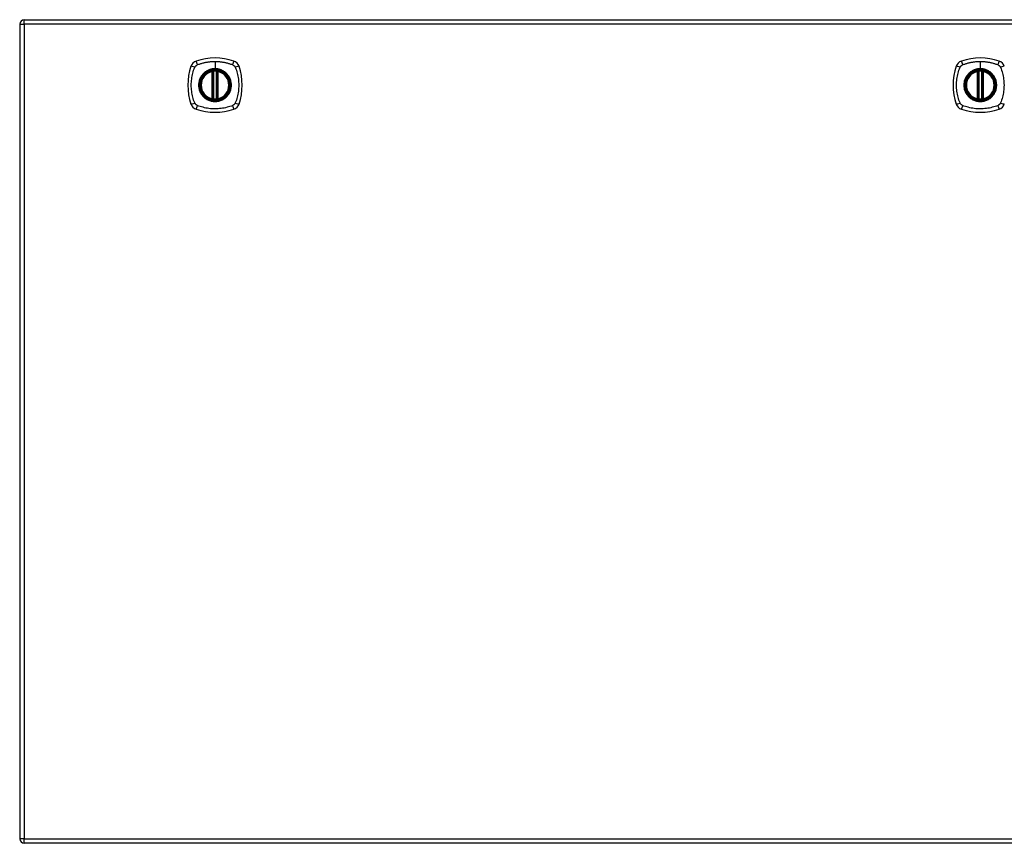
# Model space of a CAD drawing. Header units: inches. Extents: x 12 to 399, y 35 to 188.
# Tile 130 of 142: x 171 to 193, y 106 to 124. Entities that reach past the tile are written whole.
import ezdxf

# ---------------------------------------------------------------- set-up
doc = ezdxf.new("R2010")
doc.units = ezdxf.units.IN
doc.header["$MEASUREMENT"] = 0
doc.layers.add('Visible Edges(ANSI)', color=7, linetype='Continuous', lineweight=25)
doc.layers.add('Visible Tangent Edges(ANSI)', color=7, linetype='Continuous', lineweight=25)

msp = doc.modelspace()

# ---------------------------------------------------------------- linework, layer by layer
at = {"layer": 'Visible Edges(ANSI)'}
for p, q in [((171.488, 123.667), (213.093, 123.667)), ((171.389, 123.568), (171.389, 105.848)), ((175.58, 121.951), (175.58, 122.536)), ((175.599, 121.946), (175.599, 122.54)), ((175.678, 122.54), (175.678, 121.946)), ((175.698, 122.536), (175.698, 121.951)), ((192.231, 121.951), (192.231, 122.536)), ((192.251, 121.946), (192.251, 122.54)), ((192.33, 122.54), (192.33, 121.946)), ((192.349, 122.536), (192.349, 121.951)), ((213.093, 105.749), (171.488, 105.749))]:
    msp.add_line(p, q, dxfattribs=at)
at = {"layer": 'Visible Edges(ANSI)', "flags": 128}
for points in [[(175.61, 122.555), (175.608, 122.555), (175.607, 122.555), (175.605, 122.554), (175.604, 122.554), (175.602, 122.554), (175.601, 122.554), (175.599, 122.554), (175.598, 122.554), (175.596, 122.553), (175.595, 122.553), (175.594, 122.553), (175.593, 122.553), (175.592, 122.553), (175.591, 122.552), (175.59, 122.552), (175.589, 122.552), (175.588, 122.552), (175.587, 122.552), (175.587, 122.552), (175.586, 122.552), (175.586, 122.552), (175.586, 122.552), (175.586, 122.552), (175.586, 122.552)], [(175.692, 122.552), (175.692, 122.552), (175.692, 122.552), (175.691, 122.552), (175.691, 122.552), (175.691, 122.552), (175.69, 122.552), (175.689, 122.552), (175.689, 122.552), (175.688, 122.552), (175.687, 122.552), (175.686, 122.553), (175.685, 122.553), (175.684, 122.553), (175.682, 122.553), (175.681, 122.553), (175.68, 122.554), (175.678, 122.554), (175.677, 122.554), (175.675, 122.554), (175.674, 122.554), (175.672, 122.554), (175.671, 122.555), (175.669, 122.555), (175.667, 122.555)], [(192.262, 122.555), (192.26, 122.555), (192.258, 122.555), (192.257, 122.554), (192.255, 122.554), (192.254, 122.554), (192.252, 122.554), (192.251, 122.554), (192.249, 122.554), (192.248, 122.553), (192.247, 122.553), (192.245, 122.553), (192.244, 122.553), (192.243, 122.553), (192.242, 122.552), (192.241, 122.552), (192.24, 122.552), (192.24, 122.552), (192.239, 122.552), (192.238, 122.552), (192.238, 122.552), (192.238, 122.552), (192.237, 122.552), (192.237, 122.552), (192.237, 122.552)], [(192.343, 122.552), (192.343, 122.552), (192.343, 122.552), (192.343, 122.552), (192.343, 122.552), (192.342, 122.552), (192.342, 122.552), (192.341, 122.552), (192.34, 122.552), (192.339, 122.552), (192.338, 122.552), (192.337, 122.553), (192.336, 122.553), (192.335, 122.553), (192.334, 122.553), (192.332, 122.553), (192.331, 122.554), (192.33, 122.554), (192.328, 122.554), (192.327, 122.554), (192.325, 122.554), (192.324, 122.554), (192.322, 122.555), (192.32, 122.555), (192.319, 122.555)], [(175.586, 121.935), (175.586, 121.935), (175.586, 121.935), (175.586, 121.935), (175.586, 121.935), (175.587, 121.935), (175.587, 121.934), (175.588, 121.934), (175.589, 121.934), (175.59, 121.934), (175.591, 121.934), (175.592, 121.934), (175.593, 121.934), (175.594, 121.933), (175.595, 121.933), (175.596, 121.933), (175.598, 121.933), (175.599, 121.933), (175.601, 121.933), (175.602, 121.932), (175.604, 121.932), (175.605, 121.932), (175.607, 121.932), (175.608, 121.932), (175.61, 121.932)], [(175.667, 121.932), (175.669, 121.932), (175.671, 121.932), (175.672, 121.932), (175.674, 121.932), (175.675, 121.932), (175.677, 121.933), (175.678, 121.933), (175.68, 121.933), (175.681, 121.933), (175.682, 121.933), (175.684, 121.933), (175.685, 121.934), (175.686, 121.934), (175.687, 121.934), (175.688, 121.934), (175.689, 121.934), (175.689, 121.934), (175.69, 121.934), (175.691, 121.935), (175.691, 121.935), (175.691, 121.935), (175.692, 121.935), (175.692, 121.935), (175.692, 121.935)], [(192.237, 121.935), (192.237, 121.935), (192.237, 121.935), (192.238, 121.935), (192.238, 121.935), (192.238, 121.935), (192.239, 121.934), (192.24, 121.934), (192.24, 121.934), (192.241, 121.934), (192.242, 121.934), (192.243, 121.934), (192.244, 121.934), (192.245, 121.933), (192.247, 121.933), (192.248, 121.933), (192.249, 121.933), (192.251, 121.933), (192.252, 121.933), (192.254, 121.932), (192.255, 121.932), (192.257, 121.932), (192.258, 121.932), (192.26, 121.932), (192.262, 121.932)], [(192.319, 121.932), (192.32, 121.932), (192.322, 121.932), (192.324, 121.932), (192.325, 121.932), (192.327, 121.932), (192.328, 121.933), (192.33, 121.933), (192.331, 121.933), (192.332, 121.933), (192.334, 121.933), (192.335, 121.933), (192.336, 121.934), (192.337, 121.934), (192.338, 121.934), (192.339, 121.934), (192.34, 121.934), (192.341, 121.934), (192.342, 121.934), (192.342, 121.935), (192.343, 121.935), (192.343, 121.935), (192.343, 121.935), (192.343, 121.935), (192.343, 121.935)]]:
    msp.add_lwpolyline(points, dxfattribs=at)
at = {"layer": 'Visible Edges(ANSI)'}
for centre, radius in [((175.639, 122.243), 0.32), ((175.639, 122.243), 0.315), ((192.29, 122.243), 0.32), ((192.29, 122.243), 0.315)]:
    msp.add_circle(centre, radius, dxfattribs=at)
for centre, radius, start, end in [((171.488, 123.568), 0.099, 90, 180), ((175.284, 122.598), 0.177, 108.7722, 161.2278), ((175.639, 121.554), 1.28, 71.2278, 108.7722), ((175.993, 122.598), 0.177, 18.7722, 71.2278), ((191.935, 122.598), 0.177, 108.7722, 161.2278), ((192.29, 121.554), 1.28, 71.2278, 108.7722), ((192.645, 122.598), 0.177, 18.7722, 71.2278), ((176.328, 122.243), 1.28, 161.2278, 198.7722), ((175.639, 122.243), 0.313, 103.6344, 256.3656), ((175.639, 122.243), 0.313, 99.784, 103.6344), ((175.568, 122.536), 0.0118, 0, 103.6344), ((175.588, 122.54), 0.0118, 0, 99.784), ((175.639, 122.243), 0.313, 84.7499, 95.2501), ((175.69, 122.54), 0.0118, 80.216, 180), ((175.639, 122.243), 0.313, 76.3656, 80.216), ((175.71, 122.536), 0.0118, 76.3656, 180), ((175.639, 122.243), 0.313, 283.6344, 76.3656), ((174.95, 122.243), 1.28, 341.2278, 18.7722), ((192.979, 122.243), 1.28, 161.2278, 198.7722), ((192.29, 122.243), 0.313, 103.6344, 256.3656), ((192.29, 122.243), 0.313, 99.784, 103.6344), ((192.219, 122.536), 0.0118, 0, 103.6344), ((192.239, 122.54), 0.0118, 0, 99.784), ((192.29, 122.243), 0.313, 84.7499, 95.2501), ((192.341, 122.54), 0.0118, 80.216, 180), ((192.29, 122.243), 0.313, 76.3656, 80.216), ((192.361, 122.536), 0.0118, 76.3656, 180), ((192.29, 122.243), 0.313, 283.6344, 76.3656), ((175.568, 121.951), 0.0118, 256.3656, 0), ((175.639, 122.243), 0.313, 256.3656, 260.216), ((175.588, 121.946), 0.0118, 260.216, 0), ((175.639, 122.243), 0.313, 264.7499, 275.2501), ((175.69, 121.946), 0.0118, 180, 279.784), ((175.639, 122.243), 0.313, 279.784, 283.6344), ((175.71, 121.951), 0.0118, 180, 283.6344), ((192.219, 121.951), 0.0118, 256.3656, 0), ((192.29, 122.243), 0.313, 256.3656, 260.216), ((192.239, 121.946), 0.0118, 260.216, 0), ((192.29, 122.243), 0.313, 264.7499, 275.2501), ((192.341, 121.946), 0.0118, 180, 279.784), ((192.29, 122.243), 0.313, 279.784, 283.6344), ((192.361, 121.951), 0.0118, 180, 283.6344), ((175.284, 121.888), 0.177, 198.7722, 251.2278), ((175.639, 122.932), 1.28, 251.2278, 288.7722), ((175.993, 121.888), 0.177, 288.7722, 341.2278), ((191.935, 121.888), 0.177, 198.7722, 251.2278), ((192.29, 122.932), 1.28, 251.2278, 288.7722), ((192.645, 121.888), 0.177, 288.7722, 341.2278), ((171.488, 105.848), 0.099, 180, 270)]:
    msp.add_arc(centre, radius, start, end, dxfattribs=at)
at = {"layer": 'Visible Tangent Edges(ANSI)'}
for p, q in [((171.488, 123.568), (171.488, 123.667)), ((171.389, 123.568), (171.488, 123.568)), ((213.093, 123.568), (171.488, 123.568)), ((171.488, 123.568), (171.488, 105.848)), ((175.639, 122.76), (175.639, 122.6)), ((192.29, 122.76), (192.29, 122.6)), ((175.568, 122.536), (175.565, 122.547)), ((175.586, 122.552), (175.587, 122.546)), ((175.611, 122.543), (175.61, 122.555)), ((175.639, 122.595), (175.639, 122.6)), ((175.666, 122.543), (175.667, 122.555)), ((175.691, 122.546), (175.692, 122.552)), ((175.712, 122.547), (175.71, 122.536)), ((192.219, 122.536), (192.216, 122.547)), ((192.237, 122.552), (192.238, 122.546)), ((192.263, 122.543), (192.262, 122.555)), ((192.29, 122.595), (192.29, 122.6)), ((192.318, 122.543), (192.319, 122.555)), ((192.342, 122.546), (192.343, 122.552)), ((192.364, 122.547), (192.361, 122.536)), ((175.568, 122.536), (175.58, 122.536)), ((175.568, 122.536), (175.568, 121.951)), ((175.58, 122.536), (175.589, 122.536)), ((175.589, 122.54), (175.599, 122.54)), ((175.589, 121.951), (175.589, 122.536)), ((175.611, 121.943), (175.611, 122.543)), ((175.666, 122.543), (175.666, 121.943)), ((175.678, 122.54), (175.688, 122.54)), ((175.688, 122.536), (175.698, 122.536)), ((175.688, 122.536), (175.688, 121.951)), ((175.698, 122.536), (175.71, 122.536)), ((175.71, 121.951), (175.71, 122.536)), ((192.219, 122.536), (192.231, 122.536)), ((192.219, 122.536), (192.219, 121.951)), ((192.231, 122.536), (192.241, 122.536)), ((192.241, 122.54), (192.251, 122.54)), ((192.241, 121.951), (192.241, 122.536)), ((192.263, 121.943), (192.263, 122.543)), ((192.318, 122.543), (192.318, 121.943)), ((192.33, 122.54), (192.34, 122.54)), ((192.339, 122.536), (192.349, 122.536)), ((192.339, 122.536), (192.339, 121.951)), ((192.349, 122.536), (192.361, 122.536)), ((192.361, 121.951), (192.361, 122.536)), ((175.565, 121.939), (175.568, 121.951)), ((175.58, 121.951), (175.568, 121.951)), ((175.589, 121.951), (175.58, 121.951)), ((175.587, 121.941), (175.586, 121.935)), ((175.599, 121.946), (175.589, 121.946)), ((175.61, 121.932), (175.611, 121.943)), ((175.667, 121.932), (175.666, 121.943)), ((175.688, 121.946), (175.678, 121.946)), ((175.698, 121.951), (175.688, 121.951)), ((175.692, 121.935), (175.691, 121.941)), ((175.71, 121.951), (175.698, 121.951)), ((175.71, 121.951), (175.712, 121.939)), ((192.216, 121.939), (192.219, 121.951)), ((192.231, 121.951), (192.219, 121.951)), ((192.241, 121.951), (192.231, 121.951)), ((192.238, 121.941), (192.237, 121.935)), ((192.251, 121.946), (192.241, 121.946)), ((192.262, 121.932), (192.263, 121.943)), ((192.319, 121.932), (192.318, 121.943)), ((192.34, 121.946), (192.33, 121.946)), ((192.349, 121.951), (192.339, 121.951)), ((192.343, 121.935), (192.342, 121.941)), ((192.361, 121.951), (192.349, 121.951)), ((192.361, 121.951), (192.364, 121.939)), ((171.488, 105.848), (171.389, 105.848)), ((171.488, 105.749), (171.488, 105.848)), ((171.488, 105.848), (213.093, 105.848))]:
    msp.add_line(p, q, dxfattribs=at)
at = {"layer": 'Visible Tangent Edges(ANSI)', "flags": 128}
for points in [[(175.25, 122.683), (175.268, 122.691), (175.284, 122.697), (175.299, 122.702), (175.315, 122.707), (175.33, 122.712), (175.346, 122.717), (175.362, 122.722), (175.378, 122.726), (175.394, 122.73), (175.41, 122.734), (175.426, 122.737), (175.442, 122.74), (175.458, 122.744), (175.475, 122.746), (175.491, 122.749), (175.507, 122.751), (175.523, 122.753), (175.54, 122.755), (175.556, 122.756), (175.573, 122.758), (175.589, 122.759), (175.606, 122.759), (175.622, 122.76), (175.639, 122.76)], [(175.639, 122.76), (175.655, 122.76), (175.672, 122.759), (175.688, 122.759), (175.705, 122.758), (175.721, 122.756), (175.738, 122.755), (175.754, 122.753), (175.77, 122.751), (175.787, 122.749), (175.803, 122.746), (175.819, 122.743), (175.835, 122.74), (175.852, 122.737), (175.868, 122.734), (175.884, 122.73), (175.9, 122.726), (175.916, 122.722), (175.931, 122.717), (175.947, 122.712), (175.963, 122.707), (175.978, 122.702), (175.994, 122.697), (176.009, 122.691), (176.027, 122.683)], [(191.902, 122.683), (191.92, 122.691), (191.935, 122.697), (191.951, 122.702), (191.966, 122.707), (191.982, 122.712), (191.998, 122.717), (192.013, 122.722), (192.029, 122.726), (192.045, 122.73), (192.061, 122.734), (192.077, 122.737), (192.094, 122.74), (192.11, 122.744), (192.126, 122.746), (192.142, 122.749), (192.159, 122.751), (192.175, 122.753), (192.191, 122.755), (192.208, 122.756), (192.224, 122.758), (192.241, 122.759), (192.257, 122.759), (192.274, 122.76), (192.29, 122.76)], [(192.29, 122.76), (192.307, 122.76), (192.323, 122.759), (192.34, 122.759), (192.356, 122.758), (192.373, 122.756), (192.389, 122.755), (192.406, 122.753), (192.422, 122.751), (192.438, 122.749), (192.455, 122.746), (192.471, 122.743), (192.487, 122.74), (192.503, 122.737), (192.519, 122.734), (192.535, 122.73), (192.551, 122.726), (192.567, 122.722), (192.583, 122.717), (192.599, 122.712), (192.614, 122.707), (192.63, 122.702), (192.645, 122.697), (192.661, 122.691), (192.679, 122.683)], [(175.199, 121.855), (175.185, 121.888), (175.174, 121.919), (175.165, 121.951), (175.156, 121.982), (175.148, 122.014), (175.141, 122.046), (175.136, 122.079), (175.131, 122.111), (175.127, 122.144), (175.124, 122.177), (175.123, 122.21), (175.122, 122.243), (175.123, 122.276), (175.124, 122.309), (175.127, 122.342), (175.131, 122.375), (175.136, 122.407), (175.141, 122.44), (175.148, 122.472), (175.156, 122.504), (175.165, 122.536), (175.174, 122.567), (175.185, 122.598), (175.199, 122.632)], [(175.199, 122.632), (175.199, 122.633), (175.2, 122.635), (175.201, 122.636), (175.202, 122.637), (175.202, 122.639), (175.203, 122.64), (175.204, 122.641), (175.205, 122.643), (175.205, 122.644), (175.206, 122.645), (175.207, 122.647), (175.208, 122.648), (175.209, 122.649), (175.21, 122.65), (175.211, 122.652), (175.212, 122.653), (175.213, 122.654), (175.214, 122.655), (175.215, 122.656), (175.216, 122.657), (175.217, 122.659), (175.218, 122.66), (175.219, 122.661), (175.22, 122.662)], [(175.22, 122.662), (175.221, 122.663), (175.222, 122.664), (175.223, 122.665), (175.224, 122.666), (175.226, 122.667), (175.227, 122.668), (175.228, 122.669), (175.229, 122.67), (175.23, 122.671), (175.232, 122.672), (175.233, 122.673), (175.234, 122.674), (175.235, 122.675), (175.237, 122.676), (175.238, 122.676), (175.239, 122.677), (175.241, 122.678), (175.242, 122.679), (175.243, 122.68), (175.245, 122.68), (175.246, 122.681), (175.247, 122.682), (175.249, 122.682), (175.25, 122.683)], [(175.639, 122.595), (175.73, 122.583), (175.815, 122.548), (175.888, 122.492), (175.944, 122.419), (175.979, 122.334), (175.991, 122.243), (175.979, 122.152), (175.943, 122.067), (175.888, 121.994), (175.815, 121.938), (175.73, 121.903), (175.639, 121.891), (175.547, 121.903), (175.462, 121.938), (175.389, 121.994), (175.334, 122.067), (175.299, 122.152), (175.287, 122.243), (175.299, 122.335), (175.334, 122.42), (175.39, 122.493), (175.463, 122.548), (175.548, 122.583), (175.639, 122.595)], [(175.639, 122.6), (175.628, 122.6), (175.618, 122.599), (175.608, 122.599), (175.598, 122.598), (175.587, 122.596), (175.577, 122.595), (175.567, 122.593), (175.557, 122.591), (175.547, 122.588), (175.537, 122.585), (175.527, 122.582), (175.518, 122.579), (175.508, 122.575), (175.499, 122.571), (175.489, 122.567), (175.48, 122.563), (175.471, 122.558), (175.462, 122.553), (175.453, 122.548), (175.444, 122.542), (175.436, 122.536), (175.427, 122.53), (175.419, 122.524), (175.411, 122.518)], [(175.587, 122.546), (175.586, 122.546), (175.585, 122.546), (175.584, 122.547), (175.583, 122.547), (175.583, 122.547), (175.582, 122.548), (175.581, 122.548), (175.58, 122.548), (175.579, 122.548), (175.578, 122.548), (175.577, 122.548), (175.576, 122.548), (175.575, 122.548), (175.574, 122.548), (175.573, 122.548), (175.573, 122.548), (175.572, 122.548), (175.571, 122.548), (175.57, 122.548), (175.569, 122.548), (175.568, 122.548), (175.567, 122.548), (175.566, 122.548), (175.565, 122.547)], [(175.589, 122.54), (175.589, 122.54), (175.589, 122.541), (175.589, 122.541), (175.589, 122.541), (175.589, 122.541), (175.589, 122.542), (175.589, 122.542), (175.589, 122.542), (175.589, 122.542), (175.588, 122.543), (175.588, 122.543), (175.588, 122.543), (175.588, 122.543), (175.588, 122.544), (175.588, 122.544), (175.588, 122.544), (175.588, 122.544), (175.587, 122.544), (175.587, 122.545), (175.587, 122.545), (175.587, 122.545), (175.587, 122.545), (175.587, 122.545), (175.587, 122.546)], [(175.866, 122.518), (175.858, 122.524), (175.85, 122.531), (175.842, 122.536), (175.833, 122.542), (175.824, 122.548), (175.816, 122.553), (175.807, 122.558), (175.797, 122.563), (175.788, 122.567), (175.779, 122.571), (175.769, 122.575), (175.76, 122.579), (175.75, 122.582), (175.74, 122.585), (175.73, 122.588), (175.72, 122.591), (175.71, 122.593), (175.7, 122.595), (175.69, 122.596), (175.68, 122.598), (175.669, 122.599), (175.659, 122.599), (175.649, 122.6), (175.639, 122.6)], [(175.691, 122.546), (175.691, 122.545), (175.691, 122.545), (175.69, 122.545), (175.69, 122.545), (175.69, 122.545), (175.69, 122.544), (175.69, 122.544), (175.69, 122.544), (175.69, 122.544), (175.689, 122.544), (175.689, 122.543), (175.689, 122.543), (175.689, 122.543), (175.689, 122.543), (175.689, 122.542), (175.689, 122.542), (175.689, 122.542), (175.689, 122.542), (175.688, 122.541), (175.688, 122.541), (175.688, 122.541), (175.688, 122.541), (175.688, 122.54), (175.688, 122.54)], [(175.712, 122.547), (175.712, 122.548), (175.711, 122.548), (175.71, 122.548), (175.709, 122.548), (175.708, 122.548), (175.707, 122.548), (175.706, 122.548), (175.705, 122.548), (175.704, 122.548), (175.703, 122.548), (175.702, 122.548), (175.701, 122.548), (175.7, 122.548), (175.699, 122.548), (175.698, 122.548), (175.697, 122.548), (175.697, 122.548), (175.696, 122.548), (175.695, 122.547), (175.694, 122.547), (175.693, 122.547), (175.692, 122.546), (175.692, 122.546), (175.691, 122.546)], [(176.027, 122.683), (176.03, 122.682), (176.033, 122.68), (176.035, 122.679), (176.038, 122.677), (176.041, 122.676), (176.043, 122.674), (176.046, 122.672), (176.048, 122.67), (176.051, 122.668), (176.053, 122.666), (176.055, 122.664), (176.057, 122.662), (176.06, 122.66), (176.062, 122.658), (176.064, 122.655), (176.066, 122.653), (176.068, 122.65), (176.069, 122.648), (176.071, 122.645), (176.073, 122.643), (176.074, 122.64), (176.076, 122.637), (176.077, 122.635), (176.079, 122.632)], [(176.079, 122.632), (176.092, 122.598), (176.103, 122.567), (176.113, 122.536), (176.121, 122.504), (176.129, 122.472), (176.136, 122.44), (176.142, 122.407), (176.147, 122.375), (176.15, 122.342), (176.153, 122.309), (176.155, 122.276), (176.155, 122.243), (176.155, 122.21), (176.153, 122.177), (176.15, 122.144), (176.147, 122.111), (176.142, 122.079), (176.136, 122.046), (176.129, 122.014), (176.121, 121.982), (176.113, 121.951), (176.103, 121.919), (176.092, 121.888), (176.079, 121.855)], [(191.85, 121.855), (191.836, 121.888), (191.826, 121.919), (191.816, 121.951), (191.808, 121.982), (191.8, 122.014), (191.793, 122.046), (191.787, 122.079), (191.782, 122.111), (191.779, 122.144), (191.776, 122.177), (191.774, 122.21), (191.774, 122.243), (191.774, 122.276), (191.776, 122.309), (191.779, 122.342), (191.782, 122.375), (191.787, 122.407), (191.793, 122.44), (191.8, 122.472), (191.808, 122.504), (191.816, 122.536), (191.826, 122.567), (191.836, 122.598), (191.85, 122.632)], [(191.85, 122.632), (191.851, 122.633), (191.852, 122.635), (191.852, 122.636), (191.853, 122.637), (191.854, 122.639), (191.855, 122.64), (191.855, 122.641), (191.856, 122.643), (191.857, 122.644), (191.858, 122.645), (191.859, 122.647), (191.86, 122.648), (191.86, 122.649), (191.861, 122.65), (191.862, 122.652), (191.863, 122.653), (191.864, 122.654), (191.865, 122.655), (191.866, 122.656), (191.867, 122.657), (191.868, 122.659), (191.869, 122.66), (191.87, 122.661), (191.871, 122.662)], [(191.871, 122.662), (191.873, 122.663), (191.874, 122.664), (191.875, 122.665), (191.876, 122.666), (191.877, 122.667), (191.878, 122.668), (191.879, 122.669), (191.881, 122.67), (191.882, 122.671), (191.883, 122.672), (191.884, 122.673), (191.886, 122.674), (191.887, 122.675), (191.888, 122.676), (191.889, 122.676), (191.891, 122.677), (191.892, 122.678), (191.893, 122.679), (191.895, 122.68), (191.896, 122.68), (191.897, 122.681), (191.899, 122.682), (191.9, 122.682), (191.902, 122.683)], [(192.29, 122.595), (192.382, 122.583), (192.467, 122.548), (192.54, 122.492), (192.595, 122.419), (192.63, 122.334), (192.642, 122.243), (192.63, 122.152), (192.595, 122.067), (192.539, 121.994), (192.466, 121.938), (192.381, 121.903), (192.29, 121.891), (192.199, 121.903), (192.114, 121.938), (192.041, 121.994), (191.985, 122.067), (191.95, 122.152), (191.938, 122.243), (191.95, 122.335), (191.985, 122.42), (192.041, 122.493), (192.114, 122.548), (192.199, 122.583), (192.29, 122.595)], [(192.29, 122.6), (192.28, 122.6), (192.27, 122.599), (192.259, 122.599), (192.249, 122.598), (192.239, 122.596), (192.229, 122.595), (192.219, 122.593), (192.209, 122.591), (192.199, 122.588), (192.189, 122.585), (192.179, 122.582), (192.169, 122.579), (192.16, 122.575), (192.15, 122.571), (192.141, 122.567), (192.131, 122.563), (192.122, 122.558), (192.113, 122.553), (192.104, 122.548), (192.096, 122.542), (192.087, 122.536), (192.079, 122.53), (192.071, 122.524), (192.063, 122.518)], [(192.238, 122.546), (192.237, 122.546), (192.237, 122.546), (192.236, 122.547), (192.235, 122.547), (192.234, 122.547), (192.233, 122.548), (192.232, 122.548), (192.231, 122.548), (192.231, 122.548), (192.23, 122.548), (192.229, 122.548), (192.228, 122.548), (192.227, 122.548), (192.226, 122.548), (192.225, 122.548), (192.224, 122.548), (192.223, 122.548), (192.222, 122.548), (192.221, 122.548), (192.22, 122.548), (192.219, 122.548), (192.218, 122.548), (192.217, 122.548), (192.216, 122.547)], [(192.241, 122.54), (192.241, 122.54), (192.241, 122.541), (192.241, 122.541), (192.241, 122.541), (192.24, 122.541), (192.24, 122.542), (192.24, 122.542), (192.24, 122.542), (192.24, 122.542), (192.24, 122.543), (192.24, 122.543), (192.24, 122.543), (192.24, 122.543), (192.24, 122.544), (192.239, 122.544), (192.239, 122.544), (192.239, 122.544), (192.239, 122.544), (192.239, 122.545), (192.239, 122.545), (192.239, 122.545), (192.238, 122.545), (192.238, 122.545), (192.238, 122.546)], [(192.518, 122.518), (192.51, 122.524), (192.502, 122.531), (192.493, 122.536), (192.485, 122.542), (192.476, 122.548), (192.467, 122.553), (192.458, 122.558), (192.449, 122.563), (192.44, 122.567), (192.43, 122.571), (192.421, 122.575), (192.411, 122.579), (192.401, 122.582), (192.392, 122.585), (192.382, 122.588), (192.372, 122.591), (192.362, 122.593), (192.352, 122.595), (192.341, 122.596), (192.331, 122.598), (192.321, 122.599), (192.311, 122.599), (192.3, 122.6), (192.29, 122.6)], [(192.342, 122.546), (192.342, 122.545), (192.342, 122.545), (192.342, 122.545), (192.342, 122.545), (192.342, 122.545), (192.341, 122.544), (192.341, 122.544), (192.341, 122.544), (192.341, 122.544), (192.341, 122.544), (192.341, 122.543), (192.341, 122.543), (192.341, 122.543), (192.34, 122.543), (192.34, 122.542), (192.34, 122.542), (192.34, 122.542), (192.34, 122.542), (192.34, 122.541), (192.34, 122.541), (192.34, 122.541), (192.34, 122.541), (192.34, 122.54), (192.34, 122.54)], [(192.364, 122.547), (192.363, 122.548), (192.362, 122.548), (192.361, 122.548), (192.36, 122.548), (192.359, 122.548), (192.358, 122.548), (192.357, 122.548), (192.356, 122.548), (192.355, 122.548), (192.355, 122.548), (192.354, 122.548), (192.353, 122.548), (192.352, 122.548), (192.351, 122.548), (192.35, 122.548), (192.349, 122.548), (192.348, 122.548), (192.347, 122.548), (192.346, 122.547), (192.345, 122.547), (192.345, 122.547), (192.344, 122.546), (192.343, 122.546), (192.342, 122.546)], [(192.679, 122.683), (192.682, 122.682), (192.684, 122.68), (192.687, 122.679), (192.69, 122.677), (192.692, 122.676), (192.695, 122.674), (192.697, 122.672), (192.7, 122.67), (192.702, 122.668), (192.704, 122.666), (192.707, 122.664), (192.709, 122.662), (192.711, 122.66), (192.713, 122.658), (192.715, 122.655), (192.717, 122.653), (192.719, 122.65), (192.721, 122.648), (192.723, 122.645), (192.724, 122.643), (192.726, 122.64), (192.727, 122.637), (192.729, 122.635), (192.73, 122.632)], [(192.73, 122.632), (192.744, 122.598), (192.754, 122.567), (192.764, 122.536), (192.773, 122.504), (192.781, 122.472), (192.787, 122.44), (192.793, 122.407), (192.798, 122.375), (192.802, 122.342), (192.805, 122.309), (192.806, 122.276), (192.807, 122.243), (192.806, 122.21), (192.805, 122.177), (192.802, 122.144), (192.798, 122.111), (192.793, 122.079), (192.787, 122.046), (192.781, 122.014), (192.773, 121.982), (192.764, 121.951), (192.754, 121.919), (192.744, 121.888), (192.73, 121.855)], [(175.364, 122.471), (175.351, 122.455), (175.34, 122.438), (175.329, 122.42), (175.319, 122.402), (175.311, 122.383), (175.303, 122.364), (175.297, 122.345), (175.291, 122.325), (175.287, 122.305), (175.284, 122.284), (175.282, 122.264), (175.282, 122.243), (175.282, 122.222), (175.284, 122.202), (175.287, 122.182), (175.291, 122.161), (175.297, 122.141), (175.303, 122.122), (175.311, 122.103), (175.319, 122.084), (175.329, 122.066), (175.34, 122.049), (175.351, 122.032), (175.364, 122.016)], [(175.411, 122.518), (175.409, 122.516), (175.407, 122.514), (175.405, 122.512), (175.403, 122.511), (175.401, 122.509), (175.399, 122.507), (175.397, 122.505), (175.395, 122.503), (175.392, 122.501), (175.39, 122.499), (175.389, 122.497), (175.387, 122.495), (175.385, 122.493), (175.383, 122.491), (175.381, 122.489), (175.379, 122.487), (175.377, 122.485), (175.375, 122.483), (175.373, 122.481), (175.371, 122.479), (175.369, 122.477), (175.368, 122.475), (175.366, 122.473), (175.364, 122.471)], [(175.589, 122.536), (175.589, 122.536), (175.589, 122.536), (175.589, 122.536), (175.589, 122.537), (175.589, 122.537), (175.589, 122.537), (175.589, 122.537), (175.589, 122.537), (175.589, 122.537), (175.589, 122.538), (175.589, 122.538), (175.589, 122.538), (175.589, 122.538), (175.589, 122.538), (175.589, 122.538), (175.589, 122.539), (175.589, 122.539), (175.589, 122.539), (175.589, 122.539), (175.589, 122.539), (175.589, 122.539), (175.589, 122.54), (175.589, 122.54), (175.589, 122.54)], [(175.599, 122.54), (175.599, 122.54), (175.599, 122.54), (175.6, 122.54), (175.6, 122.54), (175.6, 122.54), (175.6, 122.54), (175.601, 122.54), (175.601, 122.541), (175.601, 122.541), (175.602, 122.541), (175.602, 122.541), (175.603, 122.541), (175.603, 122.541), (175.604, 122.541), (175.605, 122.542), (175.605, 122.542), (175.606, 122.542), (175.607, 122.542), (175.607, 122.542), (175.608, 122.542), (175.609, 122.543), (175.61, 122.543), (175.61, 122.543), (175.611, 122.543)], [(175.666, 122.543), (175.667, 122.543), (175.668, 122.543), (175.669, 122.543), (175.669, 122.542), (175.67, 122.542), (175.671, 122.542), (175.671, 122.542), (175.672, 122.542), (175.673, 122.542), (175.673, 122.541), (175.674, 122.541), (175.675, 122.541), (175.675, 122.541), (175.676, 122.541), (175.676, 122.541), (175.676, 122.541), (175.677, 122.54), (175.677, 122.54), (175.677, 122.54), (175.678, 122.54), (175.678, 122.54), (175.678, 122.54), (175.678, 122.54), (175.678, 122.54)], [(175.688, 122.54), (175.688, 122.54), (175.688, 122.54), (175.688, 122.539), (175.688, 122.539), (175.688, 122.539), (175.688, 122.539), (175.688, 122.539), (175.688, 122.539), (175.688, 122.538), (175.688, 122.538), (175.688, 122.538), (175.688, 122.538), (175.688, 122.538), (175.688, 122.538), (175.688, 122.537), (175.688, 122.537), (175.688, 122.537), (175.688, 122.537), (175.688, 122.537), (175.688, 122.537), (175.688, 122.536), (175.688, 122.536), (175.688, 122.536), (175.688, 122.536)], [(175.913, 122.471), (175.912, 122.473), (175.91, 122.475), (175.908, 122.477), (175.906, 122.479), (175.904, 122.481), (175.902, 122.483), (175.901, 122.485), (175.899, 122.487), (175.897, 122.489), (175.895, 122.491), (175.893, 122.493), (175.891, 122.495), (175.889, 122.497), (175.887, 122.499), (175.885, 122.501), (175.883, 122.503), (175.881, 122.505), (175.879, 122.507), (175.877, 122.509), (175.875, 122.511), (175.873, 122.512), (175.871, 122.514), (175.868, 122.516), (175.866, 122.518)], [(175.913, 122.016), (175.926, 122.032), (175.938, 122.049), (175.948, 122.066), (175.958, 122.084), (175.967, 122.103), (175.974, 122.122), (175.981, 122.142), (175.986, 122.162), (175.99, 122.182), (175.993, 122.202), (175.995, 122.223), (175.996, 122.243), (175.995, 122.264), (175.993, 122.284), (175.99, 122.305), (175.986, 122.325), (175.981, 122.345), (175.974, 122.364), (175.967, 122.383), (175.958, 122.402), (175.948, 122.42), (175.938, 122.438), (175.926, 122.455), (175.913, 122.471)], [(192.016, 122.471), (192.003, 122.455), (191.991, 122.438), (191.981, 122.42), (191.971, 122.402), (191.962, 122.383), (191.955, 122.364), (191.948, 122.345), (191.943, 122.325), (191.939, 122.305), (191.936, 122.284), (191.934, 122.264), (191.933, 122.243), (191.934, 122.222), (191.936, 122.202), (191.939, 122.182), (191.943, 122.161), (191.948, 122.141), (191.955, 122.122), (191.962, 122.103), (191.971, 122.084), (191.981, 122.066), (191.991, 122.049), (192.003, 122.032), (192.016, 122.016)], [(192.063, 122.518), (192.061, 122.516), (192.058, 122.514), (192.056, 122.512), (192.054, 122.511), (192.052, 122.509), (192.05, 122.507), (192.048, 122.505), (192.046, 122.503), (192.044, 122.501), (192.042, 122.499), (192.04, 122.497), (192.038, 122.495), (192.036, 122.493), (192.034, 122.491), (192.032, 122.489), (192.03, 122.487), (192.028, 122.485), (192.027, 122.483), (192.025, 122.481), (192.023, 122.479), (192.021, 122.477), (192.019, 122.475), (192.017, 122.473), (192.016, 122.471)], [(192.241, 122.536), (192.241, 122.536), (192.241, 122.536), (192.241, 122.536), (192.241, 122.537), (192.241, 122.537), (192.241, 122.537), (192.241, 122.537), (192.241, 122.537), (192.241, 122.537), (192.241, 122.538), (192.241, 122.538), (192.241, 122.538), (192.241, 122.538), (192.241, 122.538), (192.241, 122.538), (192.241, 122.539), (192.241, 122.539), (192.241, 122.539), (192.241, 122.539), (192.241, 122.539), (192.241, 122.539), (192.241, 122.54), (192.241, 122.54), (192.241, 122.54)], [(192.251, 122.54), (192.251, 122.54), (192.251, 122.54), (192.251, 122.54), (192.251, 122.54), (192.251, 122.54), (192.252, 122.54), (192.252, 122.54), (192.252, 122.541), (192.253, 122.541), (192.253, 122.541), (192.254, 122.541), (192.254, 122.541), (192.255, 122.541), (192.255, 122.541), (192.256, 122.542), (192.257, 122.542), (192.257, 122.542), (192.258, 122.542), (192.259, 122.542), (192.26, 122.542), (192.26, 122.543), (192.261, 122.543), (192.262, 122.543), (192.263, 122.543)], [(192.318, 122.543), (192.319, 122.543), (192.319, 122.543), (192.32, 122.543), (192.321, 122.542), (192.322, 122.542), (192.322, 122.542), (192.323, 122.542), (192.324, 122.542), (192.324, 122.542), (192.325, 122.541), (192.326, 122.541), (192.326, 122.541), (192.327, 122.541), (192.327, 122.541), (192.328, 122.541), (192.328, 122.541), (192.328, 122.54), (192.329, 122.54), (192.329, 122.54), (192.329, 122.54), (192.329, 122.54), (192.329, 122.54), (192.33, 122.54), (192.33, 122.54)], [(192.34, 122.54), (192.34, 122.54), (192.34, 122.54), (192.34, 122.539), (192.34, 122.539), (192.34, 122.539), (192.34, 122.539), (192.34, 122.539), (192.34, 122.539), (192.34, 122.538), (192.34, 122.538), (192.34, 122.538), (192.339, 122.538), (192.339, 122.538), (192.339, 122.538), (192.339, 122.537), (192.339, 122.537), (192.339, 122.537), (192.339, 122.537), (192.339, 122.537), (192.339, 122.537), (192.339, 122.536), (192.339, 122.536), (192.339, 122.536), (192.339, 122.536)], [(192.565, 122.471), (192.563, 122.473), (192.561, 122.475), (192.559, 122.477), (192.558, 122.479), (192.556, 122.481), (192.554, 122.483), (192.552, 122.485), (192.55, 122.487), (192.548, 122.489), (192.546, 122.491), (192.544, 122.493), (192.542, 122.495), (192.54, 122.497), (192.538, 122.499), (192.536, 122.501), (192.534, 122.503), (192.532, 122.505), (192.53, 122.507), (192.528, 122.509), (192.526, 122.511), (192.524, 122.512), (192.522, 122.514), (192.52, 122.516), (192.518, 122.518)], [(192.565, 122.016), (192.577, 122.032), (192.589, 122.049), (192.6, 122.066), (192.61, 122.084), (192.618, 122.103), (192.626, 122.122), (192.632, 122.142), (192.638, 122.162), (192.642, 122.182), (192.645, 122.202), (192.646, 122.223), (192.647, 122.243), (192.646, 122.264), (192.645, 122.284), (192.642, 122.305), (192.638, 122.325), (192.632, 122.345), (192.626, 122.364), (192.618, 122.383), (192.61, 122.402), (192.6, 122.42), (192.589, 122.438), (192.577, 122.455), (192.565, 122.471)], [(175.364, 122.016), (175.366, 122.014), (175.368, 122.011), (175.369, 122.009), (175.371, 122.007), (175.373, 122.005), (175.375, 122.003), (175.377, 122.001), (175.379, 121.999), (175.381, 121.997), (175.383, 121.995), (175.385, 121.993), (175.387, 121.991), (175.389, 121.989), (175.39, 121.987), (175.392, 121.985), (175.395, 121.983), (175.397, 121.981), (175.399, 121.98), (175.401, 121.978), (175.403, 121.976), (175.405, 121.974), (175.407, 121.972), (175.409, 121.97), (175.411, 121.969)], [(175.411, 121.969), (175.427, 121.956), (175.444, 121.944), (175.462, 121.934), (175.48, 121.924), (175.499, 121.915), (175.518, 121.908), (175.537, 121.901), (175.557, 121.896), (175.577, 121.892), (175.598, 121.889), (175.618, 121.887), (175.639, 121.886), (175.659, 121.887), (175.68, 121.889), (175.7, 121.892), (175.72, 121.896), (175.74, 121.901), (175.76, 121.908), (175.779, 121.915), (175.798, 121.924), (175.816, 121.934), (175.833, 121.944), (175.85, 121.956), (175.866, 121.969)], [(175.565, 121.939), (175.566, 121.939), (175.567, 121.939), (175.568, 121.938), (175.569, 121.938), (175.57, 121.938), (175.571, 121.938), (175.572, 121.938), (175.573, 121.938), (175.573, 121.938), (175.574, 121.938), (175.575, 121.938), (175.576, 121.938), (175.577, 121.938), (175.578, 121.938), (175.579, 121.938), (175.58, 121.938), (175.581, 121.939), (175.582, 121.939), (175.583, 121.939), (175.583, 121.939), (175.584, 121.94), (175.585, 121.94), (175.586, 121.94), (175.587, 121.941)], [(175.587, 121.941), (175.587, 121.941), (175.587, 121.941), (175.587, 121.941), (175.587, 121.942), (175.587, 121.942), (175.587, 121.942), (175.588, 121.942), (175.588, 121.942), (175.588, 121.943), (175.588, 121.943), (175.588, 121.943), (175.588, 121.943), (175.588, 121.944), (175.588, 121.944), (175.589, 121.944), (175.589, 121.944), (175.589, 121.945), (175.589, 121.945), (175.589, 121.945), (175.589, 121.945), (175.589, 121.946), (175.589, 121.946), (175.589, 121.946), (175.589, 121.946)], [(175.589, 121.946), (175.589, 121.947), (175.589, 121.947), (175.589, 121.947), (175.589, 121.947), (175.589, 121.947), (175.589, 121.947), (175.589, 121.948), (175.589, 121.948), (175.589, 121.948), (175.589, 121.948), (175.589, 121.948), (175.589, 121.948), (175.589, 121.949), (175.589, 121.949), (175.589, 121.949), (175.589, 121.949), (175.589, 121.949), (175.589, 121.949), (175.589, 121.95), (175.589, 121.95), (175.589, 121.95), (175.589, 121.95), (175.589, 121.95), (175.589, 121.951)], [(175.611, 121.943), (175.61, 121.943), (175.61, 121.944), (175.609, 121.944), (175.608, 121.944), (175.607, 121.944), (175.607, 121.944), (175.606, 121.944), (175.605, 121.945), (175.605, 121.945), (175.604, 121.945), (175.603, 121.945), (175.603, 121.945), (175.602, 121.945), (175.602, 121.946), (175.601, 121.946), (175.601, 121.946), (175.601, 121.946), (175.6, 121.946), (175.6, 121.946), (175.6, 121.946), (175.6, 121.946), (175.599, 121.946), (175.599, 121.946), (175.599, 121.946)], [(175.678, 121.946), (175.678, 121.946), (175.678, 121.946), (175.678, 121.946), (175.678, 121.946), (175.677, 121.946), (175.677, 121.946), (175.677, 121.946), (175.676, 121.946), (175.676, 121.946), (175.676, 121.946), (175.675, 121.945), (175.675, 121.945), (175.674, 121.945), (175.673, 121.945), (175.673, 121.945), (175.672, 121.945), (175.671, 121.944), (175.671, 121.944), (175.67, 121.944), (175.669, 121.944), (175.669, 121.944), (175.668, 121.944), (175.667, 121.943), (175.666, 121.943)], [(175.688, 121.951), (175.688, 121.95), (175.688, 121.95), (175.688, 121.95), (175.688, 121.95), (175.688, 121.95), (175.688, 121.949), (175.688, 121.949), (175.688, 121.949), (175.688, 121.949), (175.688, 121.949), (175.688, 121.949), (175.688, 121.948), (175.688, 121.948), (175.688, 121.948), (175.688, 121.948), (175.688, 121.948), (175.688, 121.948), (175.688, 121.947), (175.688, 121.947), (175.688, 121.947), (175.688, 121.947), (175.688, 121.947), (175.688, 121.947), (175.688, 121.946)], [(175.688, 121.946), (175.688, 121.946), (175.688, 121.946), (175.688, 121.946), (175.688, 121.945), (175.688, 121.945), (175.689, 121.945), (175.689, 121.945), (175.689, 121.944), (175.689, 121.944), (175.689, 121.944), (175.689, 121.944), (175.689, 121.943), (175.689, 121.943), (175.689, 121.943), (175.69, 121.943), (175.69, 121.942), (175.69, 121.942), (175.69, 121.942), (175.69, 121.942), (175.69, 121.942), (175.69, 121.941), (175.691, 121.941), (175.691, 121.941), (175.691, 121.941)], [(175.691, 121.941), (175.692, 121.94), (175.692, 121.94), (175.693, 121.94), (175.694, 121.939), (175.695, 121.939), (175.696, 121.939), (175.697, 121.939), (175.697, 121.938), (175.698, 121.938), (175.699, 121.938), (175.7, 121.938), (175.701, 121.938), (175.702, 121.938), (175.703, 121.938), (175.704, 121.938), (175.705, 121.938), (175.706, 121.938), (175.707, 121.938), (175.708, 121.938), (175.709, 121.938), (175.71, 121.938), (175.711, 121.939), (175.712, 121.939), (175.712, 121.939)], [(175.866, 121.969), (175.868, 121.97), (175.871, 121.972), (175.873, 121.974), (175.875, 121.976), (175.877, 121.978), (175.879, 121.98), (175.881, 121.981), (175.883, 121.983), (175.885, 121.985), (175.887, 121.987), (175.889, 121.989), (175.891, 121.991), (175.893, 121.993), (175.895, 121.995), (175.897, 121.997), (175.899, 121.999), (175.901, 122.001), (175.902, 122.003), (175.904, 122.005), (175.906, 122.007), (175.908, 122.009), (175.91, 122.011), (175.912, 122.014), (175.913, 122.016)], [(192.016, 122.016), (192.017, 122.014), (192.019, 122.011), (192.021, 122.009), (192.023, 122.007), (192.025, 122.005), (192.027, 122.003), (192.028, 122.001), (192.03, 121.999), (192.032, 121.997), (192.034, 121.995), (192.036, 121.993), (192.038, 121.991), (192.04, 121.989), (192.042, 121.987), (192.044, 121.985), (192.046, 121.983), (192.048, 121.981), (192.05, 121.98), (192.052, 121.978), (192.054, 121.976), (192.056, 121.974), (192.058, 121.972), (192.061, 121.97), (192.063, 121.969)], [(192.063, 121.969), (192.079, 121.956), (192.096, 121.944), (192.113, 121.934), (192.131, 121.924), (192.15, 121.915), (192.169, 121.908), (192.189, 121.901), (192.209, 121.896), (192.229, 121.892), (192.249, 121.889), (192.27, 121.887), (192.29, 121.886), (192.311, 121.887), (192.331, 121.889), (192.352, 121.892), (192.372, 121.896), (192.392, 121.901), (192.411, 121.908), (192.431, 121.915), (192.449, 121.924), (192.467, 121.934), (192.485, 121.944), (192.502, 121.956), (192.518, 121.969)], [(192.216, 121.939), (192.217, 121.939), (192.218, 121.939), (192.219, 121.938), (192.22, 121.938), (192.221, 121.938), (192.222, 121.938), (192.223, 121.938), (192.224, 121.938), (192.225, 121.938), (192.226, 121.938), (192.227, 121.938), (192.228, 121.938), (192.229, 121.938), (192.23, 121.938), (192.231, 121.938), (192.231, 121.938), (192.232, 121.939), (192.233, 121.939), (192.234, 121.939), (192.235, 121.939), (192.236, 121.94), (192.237, 121.94), (192.237, 121.94), (192.238, 121.941)], [(192.238, 121.941), (192.238, 121.941), (192.238, 121.941), (192.239, 121.941), (192.239, 121.942), (192.239, 121.942), (192.239, 121.942), (192.239, 121.942), (192.239, 121.942), (192.239, 121.943), (192.24, 121.943), (192.24, 121.943), (192.24, 121.943), (192.24, 121.944), (192.24, 121.944), (192.24, 121.944), (192.24, 121.944), (192.24, 121.945), (192.24, 121.945), (192.24, 121.945), (192.241, 121.945), (192.241, 121.946), (192.241, 121.946), (192.241, 121.946), (192.241, 121.946)], [(192.241, 121.946), (192.241, 121.947), (192.241, 121.947), (192.241, 121.947), (192.241, 121.947), (192.241, 121.947), (192.241, 121.947), (192.241, 121.948), (192.241, 121.948), (192.241, 121.948), (192.241, 121.948), (192.241, 121.948), (192.241, 121.948), (192.241, 121.949), (192.241, 121.949), (192.241, 121.949), (192.241, 121.949), (192.241, 121.949), (192.241, 121.949), (192.241, 121.95), (192.241, 121.95), (192.241, 121.95), (192.241, 121.95), (192.241, 121.95), (192.241, 121.951)], [(192.263, 121.943), (192.262, 121.943), (192.261, 121.944), (192.26, 121.944), (192.26, 121.944), (192.259, 121.944), (192.258, 121.944), (192.257, 121.944), (192.257, 121.945), (192.256, 121.945), (192.255, 121.945), (192.255, 121.945), (192.254, 121.945), (192.254, 121.945), (192.253, 121.946), (192.253, 121.946), (192.252, 121.946), (192.252, 121.946), (192.252, 121.946), (192.251, 121.946), (192.251, 121.946), (192.251, 121.946), (192.251, 121.946), (192.251, 121.946), (192.251, 121.946)], [(192.33, 121.946), (192.33, 121.946), (192.329, 121.946), (192.329, 121.946), (192.329, 121.946), (192.329, 121.946), (192.329, 121.946), (192.328, 121.946), (192.328, 121.946), (192.328, 121.946), (192.327, 121.946), (192.327, 121.945), (192.326, 121.945), (192.326, 121.945), (192.325, 121.945), (192.324, 121.945), (192.324, 121.945), (192.323, 121.944), (192.322, 121.944), (192.322, 121.944), (192.321, 121.944), (192.32, 121.944), (192.319, 121.944), (192.319, 121.943), (192.318, 121.943)], [(192.339, 121.951), (192.339, 121.95), (192.339, 121.95), (192.339, 121.95), (192.339, 121.95), (192.339, 121.95), (192.339, 121.949), (192.339, 121.949), (192.339, 121.949), (192.339, 121.949), (192.339, 121.949), (192.339, 121.949), (192.339, 121.948), (192.34, 121.948), (192.34, 121.948), (192.34, 121.948), (192.34, 121.948), (192.34, 121.948), (192.34, 121.947), (192.34, 121.947), (192.34, 121.947), (192.34, 121.947), (192.34, 121.947), (192.34, 121.947), (192.34, 121.946)], [(192.34, 121.946), (192.34, 121.946), (192.34, 121.946), (192.34, 121.946), (192.34, 121.945), (192.34, 121.945), (192.34, 121.945), (192.34, 121.945), (192.34, 121.944), (192.34, 121.944), (192.34, 121.944), (192.341, 121.944), (192.341, 121.943), (192.341, 121.943), (192.341, 121.943), (192.341, 121.943), (192.341, 121.942), (192.341, 121.942), (192.341, 121.942), (192.342, 121.942), (192.342, 121.942), (192.342, 121.941), (192.342, 121.941), (192.342, 121.941), (192.342, 121.941)], [(192.342, 121.941), (192.343, 121.94), (192.344, 121.94), (192.345, 121.94), (192.345, 121.939), (192.346, 121.939), (192.347, 121.939), (192.348, 121.939), (192.349, 121.938), (192.35, 121.938), (192.351, 121.938), (192.352, 121.938), (192.353, 121.938), (192.354, 121.938), (192.355, 121.938), (192.355, 121.938), (192.356, 121.938), (192.357, 121.938), (192.358, 121.938), (192.359, 121.938), (192.36, 121.938), (192.361, 121.938), (192.362, 121.939), (192.363, 121.939), (192.364, 121.939)], [(192.518, 121.969), (192.52, 121.97), (192.522, 121.972), (192.524, 121.974), (192.526, 121.976), (192.528, 121.978), (192.53, 121.98), (192.532, 121.981), (192.534, 121.983), (192.536, 121.985), (192.538, 121.987), (192.54, 121.989), (192.542, 121.991), (192.544, 121.993), (192.546, 121.995), (192.548, 121.997), (192.55, 121.999), (192.552, 122.001), (192.554, 122.003), (192.556, 122.005), (192.558, 122.007), (192.559, 122.009), (192.561, 122.011), (192.563, 122.014), (192.565, 122.016)], [(175.25, 121.803), (175.247, 121.805), (175.245, 121.806), (175.242, 121.808), (175.239, 121.809), (175.237, 121.811), (175.234, 121.813), (175.232, 121.814), (175.229, 121.816), (175.227, 121.818), (175.224, 121.82), (175.222, 121.822), (175.22, 121.824), (175.218, 121.827), (175.216, 121.829), (175.214, 121.831), (175.212, 121.834), (175.21, 121.836), (175.208, 121.839), (175.206, 121.841), (175.205, 121.844), (175.203, 121.846), (175.202, 121.849), (175.2, 121.852), (175.199, 121.855)], [(176.027, 121.803), (175.994, 121.789), (175.963, 121.779), (175.931, 121.769), (175.9, 121.761), (175.868, 121.753), (175.836, 121.746), (175.803, 121.74), (175.771, 121.735), (175.738, 121.732), (175.705, 121.729), (175.672, 121.727), (175.639, 121.727), (175.606, 121.727), (175.573, 121.729), (175.54, 121.731), (175.507, 121.735), (175.475, 121.74), (175.442, 121.746), (175.41, 121.753), (175.378, 121.761), (175.346, 121.769), (175.315, 121.779), (175.284, 121.789), (175.25, 121.803)], [(176.079, 121.855), (176.077, 121.852), (176.076, 121.849), (176.074, 121.846), (176.073, 121.844), (176.071, 121.841), (176.069, 121.839), (176.068, 121.836), (176.066, 121.834), (176.064, 121.831), (176.062, 121.829), (176.06, 121.827), (176.058, 121.825), (176.055, 121.822), (176.053, 121.82), (176.051, 121.818), (176.048, 121.816), (176.046, 121.814), (176.043, 121.813), (176.041, 121.811), (176.038, 121.809), (176.036, 121.808), (176.033, 121.806), (176.03, 121.805), (176.027, 121.803)], [(191.902, 121.803), (191.899, 121.805), (191.896, 121.806), (191.893, 121.808), (191.891, 121.809), (191.888, 121.811), (191.886, 121.813), (191.883, 121.814), (191.881, 121.816), (191.878, 121.818), (191.876, 121.82), (191.874, 121.822), (191.871, 121.824), (191.869, 121.827), (191.867, 121.829), (191.865, 121.831), (191.863, 121.834), (191.861, 121.836), (191.86, 121.839), (191.858, 121.841), (191.856, 121.844), (191.855, 121.846), (191.853, 121.849), (191.852, 121.852), (191.85, 121.855)], [(192.679, 121.803), (192.645, 121.789), (192.614, 121.779), (192.583, 121.769), (192.551, 121.761), (192.519, 121.753), (192.487, 121.746), (192.455, 121.74), (192.422, 121.735), (192.389, 121.732), (192.356, 121.729), (192.323, 121.727), (192.29, 121.727), (192.257, 121.727), (192.224, 121.729), (192.191, 121.731), (192.159, 121.735), (192.126, 121.74), (192.094, 121.746), (192.061, 121.753), (192.029, 121.761), (191.998, 121.769), (191.966, 121.779), (191.935, 121.789), (191.902, 121.803)], [(192.73, 121.855), (192.729, 121.852), (192.727, 121.849), (192.726, 121.846), (192.724, 121.844), (192.723, 121.841), (192.721, 121.839), (192.719, 121.836), (192.717, 121.834), (192.715, 121.831), (192.713, 121.829), (192.711, 121.827), (192.709, 121.825), (192.707, 121.822), (192.705, 121.82), (192.702, 121.818), (192.7, 121.816), (192.697, 121.814), (192.695, 121.813), (192.692, 121.811), (192.69, 121.809), (192.687, 121.808), (192.684, 121.806), (192.682, 121.805), (192.679, 121.803)]]:
    msp.add_lwpolyline(points, dxfattribs=at)
at = {"layer": 'Visible Tangent Edges(ANSI)'}
for centre, radius in [((175.639, 122.243), 0.346), ((175.639, 122.243), 0.342), ((175.639, 122.243), 0.325), ((175.639, 122.243), 0.324), ((192.29, 122.243), 0.346), ((192.29, 122.243), 0.342), ((192.29, 122.243), 0.325), ((192.29, 122.243), 0.324)]:
    msp.add_circle(centre, radius, dxfattribs=at)
for centre, start, end in [((175.639, 122.243), 103.6344, 256.3656), ((175.639, 122.243), 84.7499, 95.2501), ((175.639, 122.243), 283.6344, 76.3656), ((192.29, 122.243), 103.6344, 256.3656), ((192.29, 122.243), 84.7499, 95.2501), ((192.29, 122.243), 283.6344, 76.3656), ((175.639, 122.243), 264.7499, 275.2501), ((192.29, 122.243), 264.7499, 275.2501)]:
    msp.add_arc(centre, 0.301, start, end, dxfattribs=at)
for centre, major_axis, ratio, start_param, end_param in [((175.264, 122.655), (-0.037, 0.112), 0.042597, 0.170073, 1.307344), ((176.013, 122.655), (0.037, 0.112), 0.042597, 4.975842, 6.113112), ((191.916, 122.655), (-0.037, 0.112), 0.042597, 0.170073, 1.307344), ((192.665, 122.655), (0.037, 0.112), 0.042597, 4.975842, 6.113112), ((175.226, 122.618), (-0.112, 0.037), 0.042597, 4.975842, 6.113112), ((175.586, 122.551), (-0.00893, -0.00773), 0.431674, 0, 1.315955), ((175.692, 122.551), (0.00893, -0.00773), 0.431674, 4.96723, 6.283185), ((176.051, 122.618), (0.112, 0.037), 0.042597, 0.170073, 1.307344), ((191.878, 122.618), (-0.112, 0.037), 0.042597, 4.975842, 6.113112), ((192.237, 122.551), (-0.00893, -0.00773), 0.431674, 0, 1.315955), ((192.343, 122.551), (0.00893, -0.00773), 0.431674, 4.96723, 6.283185), ((192.702, 122.618), (0.112, 0.037), 0.042597, 0.170073, 1.307344), ((175.591, 122.54), (-0.0116, -0.0021), 0.025638, 4.856604, 6.283185), ((175.686, 122.54), (0.0116, -0.0021), 0.025638, 0, 1.426581), ((192.242, 122.54), (-0.0116, -0.0021), 0.025638, 4.856604, 6.283185), ((192.338, 122.54), (0.0116, -0.0021), 0.025638, 0, 1.426581), ((175.586, 121.935), (-0.00893, 0.00773), 0.431674, 4.96723, 6.283185), ((175.591, 121.946), (-0.0116, 0.0021), 0.025638, 0, 1.426581), ((175.686, 121.946), (0.0116, 0.0021), 0.025638, 4.856604, 6.283185), ((175.692, 121.935), (0.00893, 0.00773), 0.431674, 0, 1.315955), ((192.237, 121.935), (-0.00893, 0.00773), 0.431674, 4.96723, 6.283185), ((192.242, 121.946), (-0.0116, 0.0021), 0.025638, 0, 1.426581), ((192.338, 121.946), (0.0116, 0.0021), 0.025638, 4.856604, 6.283185), ((192.343, 121.935), (0.00893, 0.00773), 0.431674, 0, 1.315955), ((175.226, 121.869), (-0.112, -0.037), 0.042597, 0.170073, 1.307344), ((175.264, 121.831), (-0.037, -0.112), 0.042597, 4.975842, 6.113112), ((176.013, 121.831), (0.037, -0.112), 0.042597, 0.170073, 1.307344), ((176.051, 121.869), (0.112, -0.037), 0.042597, 4.975842, 6.113112), ((191.878, 121.869), (-0.112, -0.037), 0.042597, 0.170073, 1.307344), ((191.916, 121.831), (-0.037, -0.112), 0.042597, 4.975842, 6.113112), ((192.665, 121.831), (0.037, -0.112), 0.042597, 0.170073, 1.307344), ((192.702, 121.869), (0.112, -0.037), 0.042597, 4.975842, 6.113112)]:
    msp.add_ellipse(centre, major_axis=major_axis, ratio=ratio, start_param=start_param, end_param=end_param, dxfattribs=at)

doc.saveas('drawing.dxf')
